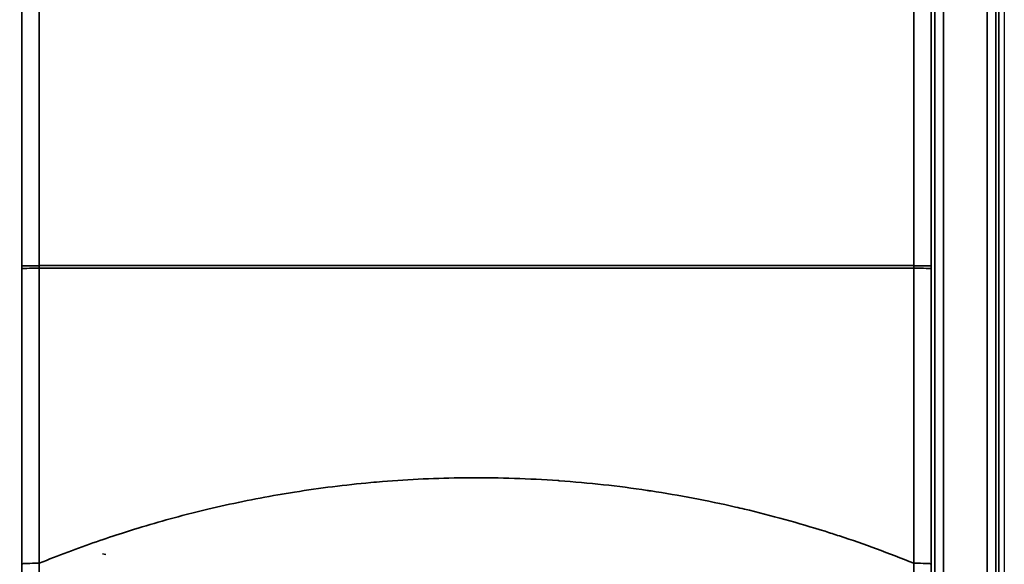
# Model space of a CAD drawing. Header units: millimetres. Extents: x -11430 to 11430, y -488 to 4365.
# Tile 67 of 95: x 1304 to 1361, y 2813 to 2845. Entities that reach past the tile are written whole.
import ezdxf

# ---------------------------------------------------------------- set-up
doc = ezdxf.new("R2010")
doc.units = ezdxf.units.MM
doc.header["$LTSCALE"] = 15
for name, color, linetype, lineweight in [('_Sichtbarkanten', 7, 'Continuous', 25), ('Bemaßung (ISO)', 7, 'Continuous', 25), ('Sichtbar schmal (ISO)', 7, 'Continuous', 35)]:
    doc.layers.add(name, color=color, linetype=linetype, lineweight=lineweight)
doc.styles.add('Notiztext (ISO)', font='verdana.ttf')
doc.dimstyles.new('wedi USA', dxfattribs={"dimscale": 15, "dimtxt": 2.5, "dimasz": 4, "dimexe": 2, "dimexo": 0.8, "dimgap": 0.3, "dimtad": 1, "dimdec": 1, "dimrnd": 1e-08, "dimtxsty": 'Notiztext (ISO)', "dimcen": 0.09, "dimclrd": 7, "dimclre": 7, "dimclrt": 256, "dimadec": 0, "dimazin": 2, "dimtfac": 0.6, "dimtmove": 0, "dimatfit": 3, "dimfxl": 1, "dimtolj": 1, "dimlwd": -1, "dimlwe": -1, "dimarcsym": 0})

# ---------------------------------------------------------------- blocks, each defined once
blk = doc.blocks.new('*D115')
at = {"layer": 'Bemaßung (ISO)', "color": 7, "transparency": 16777216}
for p, q in [((1293.259, 3092.426), (930.259, 3092.426)), ((960.259, 2453.763), (960.259, 3032.426)), ((1293.259, 2393.763), (930.259, 2393.763))]:
    blk.add_line(p, q, dxfattribs=at)
for points in [[(950.259, 3032.426), (970.259, 3032.426), (960.259, 3092.426)], [(950.259, 2453.763), (970.259, 2453.763), (960.259, 2393.763)]]:
    blk.add_solid(points, dxfattribs=at)
at = {"layer": 'Defpoints', "color": 0, "transparency": 16777216}
for p in [(960.259, 3092.426), (1305.259, 3092.426), (1305.259, 2393.763)]:
    blk.add_point(p, dxfattribs=at)
at = {"layer": 'Bemaßung (ISO)', "transparency": 16777216, "insert": (906.948, 2568.173), "char_height": 37.5, "attachment_point": 1, "rotation": 90, "style": 'Notiztext (ISO)'}
blk.add_mtext('\\A1;\\fVerdana|b0|i0;\\H37.3096;700 [27 1/2]"', dxfattribs=at)

msp = doc.modelspace()

# ---------------------------------------------------------------- linework, layer by layer
at = {"layer": '_Sichtbarkanten'}
msp.add_line((1360.751, 3090.095), (1360.751, 2396.095), dxfattribs=at)
at = {"layer": 'Sichtbar schmal (ISO)'}
for p, q in [((1360.425, 2395.579), (1360.425, 3090.61)), ((1303.975, 2830.595), (1303.952, 3090.234)), ((1304.951, 3090.239), (1304.975, 2830.596)), ((1355.526, 2830.596), (1355.55, 3090.239)), ((1356.55, 3090.234), (1356.526, 2830.595)), ((1356.742, 2395.763), (1356.742, 3090.426)), ((1357.242, 3090.426), (1357.242, 2395.763)), ((1359.759, 2395.745), (1359.759, 3090.444)), ((1360.259, 3090.444), (1360.259, 2395.745)), ((1304.975, 2830.595), (1303.975, 2830.595)), ((1355.526, 2830.597), (1304.975, 2830.597)), ((1304.975, 2830.45), (1304.975, 2830.596)), ((1355.526, 2830.596), (1355.526, 2830.45)), ((1355.526, 2830.595), (1356.526, 2830.595)), ((1303.975, 2830.415), (1303.986, 2813.375)), ((1304.975, 2830.45), (1304.986, 2813.41)), ((1355.526, 2830.45), (1304.975, 2830.45)), ((1355.516, 2813.41), (1355.526, 2830.45)), ((1356.516, 2813.375), (1356.526, 2830.415)), ((1308.838, 2813.917), (1308.638, 2813.957))]:
    msp.add_line(p, q, dxfattribs=at)
for centre, major_axis, ratio, start_param, end_param in [((1304.08, 2830.625), (0, -6.001), 0.01744, 4.717412, 4.747298), ((1356.421, 2830.625), (0, 5.999), 0.017445, 4.677478, 4.707369), ((1304.975, 2830.415), (-1, -0.001), 0.034899, 4.712389, 6.265721), ((1355.526, 2830.415), (1, -0.001), 0.034899, 0.017464, 1.570797), ((1304.986, 2813.375), (-1, -0.001), 0.034899, 4.712368, 6.265721), ((1355.516, 2813.375), (1, -0.001), 0.034899, 0.017464, 1.570818)]:
    msp.add_ellipse(centre, major_axis=major_axis, ratio=ratio, start_param=start_param, end_param=end_param, dxfattribs=at)
for points, knots in [([(1304.986, 2813.41), (1306.08, 2813.855), (1307.184, 2814.269), (1308.297, 2814.655), (1308.794, 2814.827), (1309.293, 2814.993), (1309.794, 2815.153), (1311.013, 2815.543), (1312.244, 2815.899), (1313.484, 2816.219), (1313.896, 2816.325), (1314.31, 2816.427), (1314.724, 2816.526), (1316.067, 2816.845), (1317.419, 2817.123), (1318.778, 2817.359), (1319.099, 2817.415), (1319.42, 2817.468), (1319.741, 2817.519), (1321.202, 2817.751), (1322.67, 2817.934), (1324.142, 2818.069), (1324.367, 2818.089), (1324.592, 2818.109), (1324.817, 2818.127), (1326.39, 2818.255), (1327.967, 2818.327), (1329.546, 2818.344), (1329.672, 2818.345), (1329.798, 2818.346), (1329.924, 2818.347), (1331.604, 2818.355), (1333.285, 2818.3), (1334.959, 2818.182), (1334.984, 2818.18), (1335.01, 2818.178), (1335.036, 2818.176), (1336.736, 2818.055), (1338.428, 2817.869), (1340.119, 2817.618), (1340.192, 2817.607), (1340.266, 2817.596), (1340.339, 2817.584), (1341.957, 2817.339), (1343.574, 2817.033), (1345.215, 2816.657), (1345.388, 2816.618), (1345.562, 2816.577), (1345.735, 2816.536), (1347.281, 2816.169), (1348.843, 2815.74), (1350.391, 2815.253), (1350.667, 2815.167), (1350.943, 2815.078), (1351.219, 2814.987), (1352.66, 2814.514), (1354.09, 2813.989), (1355.516, 2813.41)], [0, 0, 0, 0, 0.06915, 0.06915, 0.06915, 0.1, 0.1, 0.1, 0.17505, 0.17505, 0.17505, 0.2, 0.2, 0.2, 0.280898, 0.280898, 0.280898, 0.3, 0.3, 0.3, 0.386753, 0.386753, 0.386753, 0.4, 0.4, 0.4, 0.492608, 0.492608, 0.492608, 0.5, 0.5, 0.5, 0.598477, 0.598477, 0.598477, 0.6, 0.6, 0.6, 0.7, 0.7, 0.7, 0.704345, 0.704345, 0.704345, 0.8, 0.8, 0.8, 0.810105, 0.810105, 0.810105, 0.9, 0.9, 0.9, 0.916053, 0.916053, 0.916053, 1, 1, 1, 1]), ([(1303.986, 2813.375), (1303.986, 2812.745), (1303.987, 2812.112), (1303.988, 2811.495), (1303.989, 2810.879), (1303.991, 2810.281), (1303.993, 2809.635), (1303.995, 2808.988), (1303.998, 2808.295), (1304.001, 2807.578)], [0, 0, 0, 0, 0.3333333, 0.3333333, 0.3333333, 0.6666667, 0.6666667, 0.6666667, 1, 1, 1, 1]), ([(1304.986, 2813.41), (1304.975, 2812.807), (1304.965, 2812.198), (1304.956, 2811.607), (1304.946, 2811.015), (1304.937, 2810.441), (1304.927, 2809.82), (1304.918, 2809.199), (1304.907, 2808.532), (1304.897, 2807.845)], [0, 0, 0, 0, 0.3333333, 0.3333333, 0.3333333, 0.6666667, 0.6666667, 0.6666667, 1, 1, 1, 1]), ([(1355.604, 2807.845), (1355.596, 2808.424), (1355.586, 2809.017), (1355.577, 2809.601), (1355.568, 2810.184), (1355.559, 2810.758), (1355.549, 2811.386), (1355.539, 2812.014), (1355.528, 2812.696), (1355.516, 2813.41)], [0, 0, 0, 0, 0.3333333, 0.3333333, 0.3333333, 0.6666667, 0.6666667, 0.6666667, 1, 1, 1, 1])]:
    msp.add_open_spline(points, degree=3, knots=knots, dxfattribs=at)
msp.add_open_spline([(1356.5, 2807.578), (1356.503, 2808.182), (1356.508, 2809.415), (1356.513, 2811.209), (1356.515, 2812.63), (1356.516, 2813.375)], degree=3, dxfattribs=at)

# ---------------------------------------------------------------- dimensions: what is measured, and where the dimension line sits
at = {"layer": 'Bemaßung (ISO)', "color": 7}
dim = msp.add_linear_dim(base=(960.259, 3092.426), p1=(1305.259, 2393.763), p2=(1305.259, 3092.426), angle=270, text='\\fVerdana|b0|i0;\\H37.3096;<>"', dimstyle='wedi USA', override={"dimgap": 0.3, "dimdec": 1, "dimlfac": 1.001914, "dimtol": 0, "dimlim": 0, "dimtp": 0, "dimtm": 0, "dimtdec": 2, "dimtofl": 0, "dimatfit": 1}, dxfattribs=at)
dim.commit()
dim.dimension.update_dxf_attribs({"geometry": '*D115', "text_midpoint": (960.259, 2743.095), "dimtype": 160})

doc.saveas('drawing.dxf')
